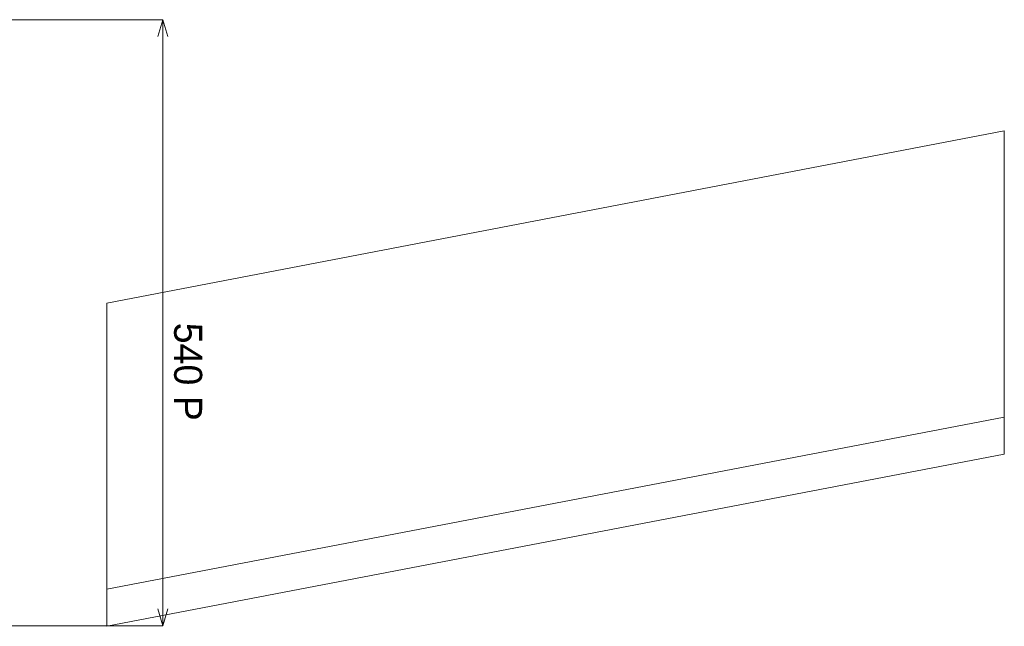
# Model space of a CAD drawing. Header units: millimetres. Extents: x -4395 to 65662, y -65530 to 6847.
# Tile 125 of 256: x 3506 to 4384, y -52299 to -51759. Entities that reach past the tile are written whole.
import ezdxf

# ---------------------------------------------------------------- set-up
doc = ezdxf.new("R2010")
doc.units = ezdxf.units.MM
doc.layers.add('COTAS_P', color=1, linetype='Continuous', lineweight=0)
doc.layers.add('R33_DET_lateral_BANDEJA_TOLVA_RECEPCION_C03', color=7, linetype='Continuous', lineweight=0)
doc.dimstyles.new('R19_10', dxfattribs={"dimtxt": 25, "dimasz": 15, "dimexe": 15, "dimexo": 8, "dimgap": 10, "dimtad": 1, "dimtih": 1, "dimtoh": 1, "dimdsep": 46, "dimcen": 0.09, "dimadec": 0, "dimazin": 0, "dimtfac": 1, "dimtdec": 4, "dimtofl": 0, "dimtmove": 0, "dimatfit": 3, "dimfxl": 1, "dimtolj": 1, "dimtzin": 0, "dimarcsym": 0})

# ---------------------------------------------------------------- blocks, each defined once
blk = doc.blocks.new('DIM_R33_53')
at = {"layer": 'COTAS_P'}
for p, q in [((3484, -51759), (3634, -51759)), ((3634, -51759), (3629.5, -51774)), ((3634, -51759), (3634, -52299)), ((3634, -51759), (3638.5, -51774)), ((3634, -52299), (3629.5, -52284)), ((3634, -52299), (3638.5, -52284)), ((3484, -52299), (3634, -52299))]:
    blk.add_line(p, q, dxfattribs=at)
blk.add_text('540 P', height=25, rotation=-90, dxfattribs=at).set_placement((3644, -52029))

msp = doc.modelspace()

# ---------------------------------------------------------------- linework, layer by layer
at = {"layer": 'R33_DET_lateral_BANDEJA_TOLVA_RECEPCION_C03'}
for p, q in [((3584, -52011.469), (4384, -51857.992)), ((4384, -51857.992), (4384, -52145.992)), ((3584, -52299.469), (3584, -52011.469)), ((3584, -52266.469), (4384, -52112.992)), ((4384, -52112.992), (4384, -52145.992)), ((4384, -52145.992), (3584, -52299.469)), ((3584, -52299.469), (3584, -52266.469))]:
    msp.add_line(p, q, dxfattribs=at)

# ---------------------------------------------------------------- dimensions: what is measured, and where the dimension line sits
at = {"layer": 'COTAS_P'}
dim = msp.add_aligned_dim(p1=(3484, -51759), p2=(3484, -52299), distance=150, text='<> P', dimstyle='R19_10', dxfattribs=at)
dim.commit()
dim.dimension.update_dxf_attribs({"geometry": 'DIM_R33_53', "text_midpoint": (3634, -52029)})

doc.saveas('drawing.dxf')
